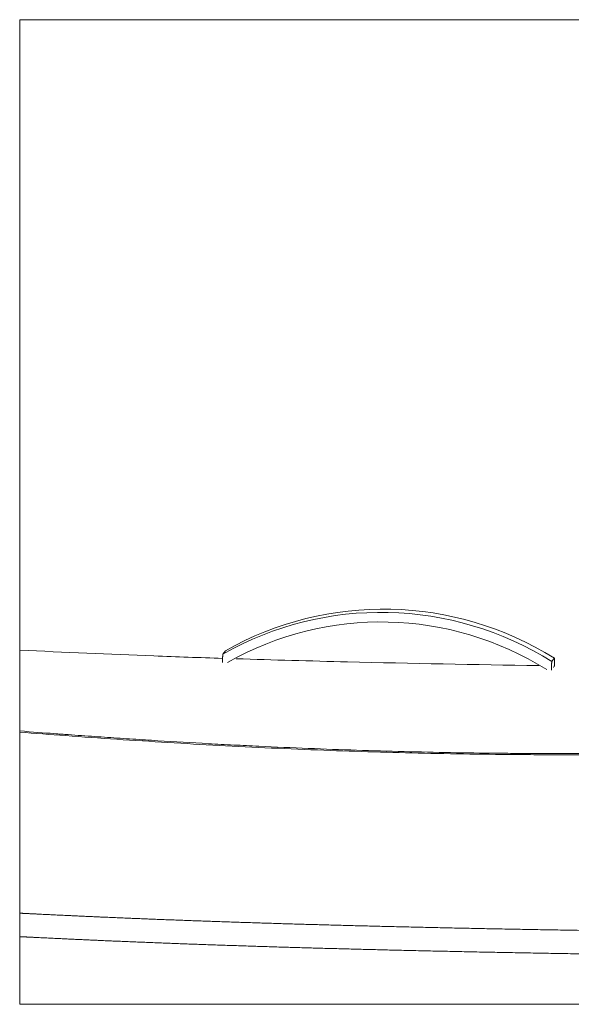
# Model space of a CAD drawing. Header units: millimetres. Extents: x -8 to 594, y 0 to 420.
# Tile 14 of 249: x 107 to 125, y 208 to 239. Entities that reach past the tile are written whole.
import ezdxf

# ---------------------------------------------------------------- set-up
doc = ezdxf.new("R2010")
doc.units = ezdxf.units.MM
doc.layers.add('1', color=7, linetype='Continuous', true_color=0xffffff)

msp = doc.modelspace()

# ---------------------------------------------------------------- linework, layer by layer
at = {"layer": '1', "color": 8, "linetype": 'Continuous', "lineweight": 18}
for p, q in [((107.447, 208.432), (107.447, 239.083)), ((244.689, 239.083), (107.447, 239.083)), ((107.447, 208.432), (244.689, 208.432))]:
    msp.add_line(p, q, dxfattribs=at)
at = {"layer": '1', "color": 155, "linetype": 'Continuous', "lineweight": 18}
for p, q in [((113.848, 219.439), (113.771, 219.337)), ((124.086, 219.206), (124.009, 219.104)), ((124.086, 218.957), (124.058, 218.919))]:
    msp.add_line(p, q, dxfattribs=at)
for centre, major_axis, start_param, end_param in [((118.718, 210.651), (-7.983, 6.023), 4.799173, 5.87536), ((118.795, 210.753), (7.983, -6.023), 1.65758, 2.733767), ((118.718, 210.651), (7.744, -5.842), 1.65758, 2.733767)]:
    msp.add_ellipse(centre, major_axis=major_axis, ratio=0.997179, start_param=start_param, end_param=end_param, dxfattribs=at)
for points, degree, knots in [([(113.763, 219.202), (113.049, 219.225), (110.942, 219.298), (108.837, 219.39), (107.447, 219.459)], 3, [0, 0, 0, 0, 0.338565, 1, 1, 1, 1]), ([(113.76, 219.072), (113.76, 219.079), (113.76, 219.085), (113.76, 219.098), (113.76, 219.105), (113.76, 219.119), (113.761, 219.126), (113.761, 219.134), (113.761, 219.136), (113.761, 219.14), (113.761, 219.141), (113.761, 219.147), (113.761, 219.15), (113.761, 219.161), (113.761, 219.168), (113.762, 219.182), (113.762, 219.189), (113.762, 219.203), (113.762, 219.21), (113.763, 219.22), (113.763, 219.224), (113.763, 219.229), (113.763, 219.23), (113.763, 219.234), (113.763, 219.236), (113.764, 219.244), (113.764, 219.25), (113.765, 219.263), (113.765, 219.269), (113.765, 219.277), (113.765, 219.28), (113.766, 219.284), (113.766, 219.286), (113.766, 219.289), (113.766, 219.29), (113.766, 219.296), (113.767, 219.301), (113.768, 219.31), (113.768, 219.315), (113.768, 219.319), (113.768, 219.32), (113.769, 219.322), (113.769, 219.324), (113.769, 219.326), (113.77, 219.331), (113.77, 219.333), (113.77, 219.335), (113.77, 219.335), (113.771, 219.336), (113.771, 219.336), (113.771, 219.337), (113.771, 219.337), (113.771, 219.337)], 3, [0, 0, 0, 0, 0.0625, 0.0625, 0.125, 0.125, 0.1875, 0.1875, 0.203125, 0.203125, 0.21875, 0.21875, 0.25, 0.25, 0.3125, 0.3125, 0.375, 0.375, 0.4375, 0.4375, 0.46875, 0.46875, 0.484375, 0.484375, 0.5, 0.5, 0.5625, 0.5625, 0.625, 0.625, 0.65625, 0.65625, 0.671875, 0.671875, 0.6875, 0.6875, 0.75, 0.75, 0.8125, 0.8125, 0.828125, 0.828125, 0.84375, 0.875, 0.875, 0.9375, 0.9375, 0.953125, 0.953125, 0.96875, 0.96875, 1, 1, 1, 1]), ([(123.604, 218.976), (121.619, 219.008), (118.478, 219.067), (115.34, 219.152), (114.184, 219.189)], 3, [0, 0, 0, 0, 0.631569, 1, 1, 1, 1]), ([(124.086, 218.957), (124.087, 218.963), (124.087, 218.97), (124.087, 218.984), (124.088, 218.991), (124.088, 219.005), (124.088, 219.012), (124.088, 219.021), (124.088, 219.023), (124.089, 219.026), (124.089, 219.028), (124.089, 219.033), (124.089, 219.037), (124.089, 219.048), (124.089, 219.055), (124.089, 219.068), (124.089, 219.075), (124.09, 219.089), (124.09, 219.096), (124.09, 219.105), (124.09, 219.109), (124.09, 219.114), (124.09, 219.115), (124.09, 219.118), (124.09, 219.12), (124.09, 219.128), (124.09, 219.134), (124.09, 219.145), (124.09, 219.151), (124.089, 219.159), (124.089, 219.161), (124.089, 219.165), (124.089, 219.166), (124.089, 219.169), (124.089, 219.17), (124.089, 219.176), (124.089, 219.18), (124.089, 219.188), (124.088, 219.191), (124.088, 219.195), (124.088, 219.196), (124.088, 219.197), (124.088, 219.199), (124.087, 219.2), (124.087, 219.203), (124.087, 219.205), (124.086, 219.206), (124.086, 219.206), (124.086, 219.206), (124.086, 219.206), (124.086, 219.206), (124.086, 219.206), (124.086, 219.206)], 3, [0, 0, 0, 0, 0.0625, 0.0625, 0.125, 0.125, 0.1875, 0.1875, 0.203125, 0.203125, 0.21875, 0.21875, 0.25, 0.25, 0.3125, 0.3125, 0.375, 0.375, 0.4375, 0.4375, 0.46875, 0.46875, 0.484375, 0.484375, 0.5, 0.5, 0.5625, 0.5625, 0.625, 0.625, 0.65625, 0.65625, 0.671875, 0.671875, 0.6875, 0.6875, 0.75, 0.75, 0.8125, 0.8125, 0.828125, 0.828125, 0.84375, 0.875, 0.875, 0.9375, 0.9375, 0.953125, 0.953125, 0.96875, 0.96875, 1, 1, 1, 1]), ([(124.009, 219.104), (124.008, 219.104), (124.008, 219.103), (124.007, 219.099), (124.007, 219.097), (124.007, 219.094), (124.007, 219.093), (124.006, 219.092), (124.006, 219.089), (124.006, 219.087), (124.005, 219.081), (124.005, 219.077), (124.004, 219.07), (124.004, 219.068), (124.004, 219.063), (124.004, 219.061), (124.003, 219.053), (124.003, 219.047), (124.002, 219.039), (124.002, 219.036), (124.002, 219.029), (124.002, 219.026), (124.001, 219.017), (124.001, 219.01), (124.001, 218.997), (124, 218.991), (124, 218.982), (124, 218.98), (124, 218.977), (124, 218.971), (124, 218.966), (123.999, 218.956), (123.999, 218.942), (123.999, 218.928), (123.998, 218.913), (123.998, 218.906), (123.998, 218.892), (123.998, 218.885), (123.998, 218.872), (123.998, 218.865), (123.998, 218.857), (123.998, 218.855), (123.998, 218.852), (123.998, 218.847), (123.998, 218.842), (123.998, 218.839)], 3, [0, 0, 0, 0, 0.0625, 0.0625, 0.125, 0.125, 0.140625, 0.140625, 0.15625, 0.1875, 0.1875, 0.25, 0.25, 0.28125, 0.28125, 0.3125, 0.3125, 0.375, 0.375, 0.40625, 0.40625, 0.4375, 0.4375, 0.5, 0.5, 0.5625, 0.5625, 0.578125, 0.578125, 0.59375, 0.625, 0.625, 0.6875, 0.75, 0.75, 0.8125, 0.8125, 0.875, 0.875, 0.9375, 0.9375, 0.953125, 0.953125, 0.96875, 1, 1, 1, 1]), ([(126.457, 216.251), (125.539, 216.24), (124.615, 216.236), (123.455, 216.24), (123.223, 216.241), (122.756, 216.244), (122.522, 216.246), (121.815, 216.254), (121.339, 216.26), (119.901, 216.286), (118.928, 216.311), (116.941, 216.376), (115.926, 216.416), (114.632, 216.478), (114.371, 216.491), (113.848, 216.517), (113.584, 216.531), (112.796, 216.575), (112.272, 216.605), (111.488, 216.654), (111.227, 216.671), (110.837, 216.696), (110.706, 216.705), (110.446, 216.723), (110.315, 216.731), (109.919, 216.759), (109.65, 216.778), (109.237, 216.807), (109.098, 216.817), (108.888, 216.832), (108.818, 216.837), (108.67, 216.848), (108.594, 216.854), (108.202, 216.883), (107.846, 216.91), (107.447, 216.942)], 3, [0, 0, 0, 0, 0.160118, 0.160118, 0.200147, 0.200147, 0.240176, 0.240176, 0.320235, 0.320235, 0.480353, 0.480353, 0.64047, 0.64047, 0.6805, 0.6805, 0.720529, 0.720529, 0.800588, 0.800588, 0.840617, 0.840617, 0.860632, 0.860632, 0.880647, 0.880647, 0.920676, 0.920676, 0.940691, 0.940691, 0.950698, 0.950698, 0.960705, 0.960705, 1, 1, 1, 1]), ([(126.458, 216.214), (126.191, 216.211), (125.658, 216.205), (124.856, 216.202), (124.052, 216.201), (122.986, 216.205), (121.649, 216.218), (119.538, 216.255), (116.868, 216.336), (113.676, 216.481), (110.998, 216.645), (108.931, 216.79), (107.924, 216.866), (107.447, 216.904)], 3, [0, 0, 0, 0, 0.041892, 0.083913, 0.126063, 0.168342, 0.251528, 0.336408, 0.500509, 0.672193, 0.840142, 0.924177, 1, 1, 1, 1]), ([(191.326, 210.355), (190.82, 210.356), (190.209, 210.358), (189.548, 210.36), (188.858, 210.363), (188.148, 210.365), (187.912, 210.366), (187.759, 210.366), (187.526, 210.367), (186.974, 210.369), (185.799, 210.373), (182.956, 210.383), (177.051, 210.403), (169.559, 210.432), (161.758, 210.464), (153.705, 210.5), (146.523, 210.533), (141.656, 210.559), (138.346, 210.58), (135.339, 210.604), (132.969, 210.627), (130.91, 210.649), (128.852, 210.674), (126.471, 210.707), (124.055, 210.746), (121.511, 210.794), (119.099, 210.848), (117.074, 210.9), (115.16, 210.955), (113.249, 211.019), (111.552, 211.082), (110.027, 211.146), (108.867, 211.199), (108.089, 211.237), (107.691, 211.257), (107.464, 211.268), (107.447, 211.269)], 5, [0, 0, 0, 0, 0, 0, 0.030159, 0.036331, 0.039371, 0.041108, 0.04224, 0.043911, 0.045372, 0.053637, 0.073971, 0.112006, 0.213059, 0.39664, 0.499377, 0.538113, 0.591165, 0.640427, 0.686321, 0.696534, 0.717269, 0.732427, 0.763167, 0.809064, 0.83853, 0.861465, 0.884393, 0.907316, 0.930232, 0.953144, 0.976051, 0.986348, 0.998956, 1, 1, 1, 1, 1, 1]), ([(191.324, 209.617), (190.818, 209.619), (190.207, 209.621), (189.545, 209.623), (188.855, 209.625), (188.145, 209.628), (187.913, 209.628), (187.761, 209.629), (187.522, 209.63), (186.97, 209.632), (185.797, 209.636), (182.954, 209.646), (177.05, 209.667), (169.558, 209.697), (161.757, 209.729), (153.703, 209.766), (146.52, 209.8), (141.653, 209.826), (138.341, 209.848), (135.333, 209.872), (132.961, 209.895), (130.9, 209.918), (128.84, 209.943), (126.458, 209.976), (124.04, 210.015), (121.492, 210.064), (119.077, 210.118), (117.049, 210.17), (115.131, 210.226), (113.216, 210.289), (111.514, 210.353), (109.985, 210.417), (108.832, 210.47), (108.061, 210.508), (107.672, 210.527), (107.455, 210.538), (107.447, 210.539)], 5, [0, 0, 0, 0, 0, 0, 0.030177, 0.036352, 0.039394, 0.041132, 0.042265, 0.043937, 0.045399, 0.053669, 0.074014, 0.112072, 0.213185, 0.396873, 0.49967, 0.538429, 0.591512, 0.640803, 0.686724, 0.696943, 0.71769, 0.732857, 0.763615, 0.80954, 0.839022, 0.86197, 0.884913, 0.907848, 0.930778, 0.953703, 0.976624, 0.986927, 0.999542, 1, 1, 1, 1, 1, 1])]:
    msp.add_open_spline(points, degree=degree, knots=knots, dxfattribs=at)

doc.saveas('drawing.dxf')
